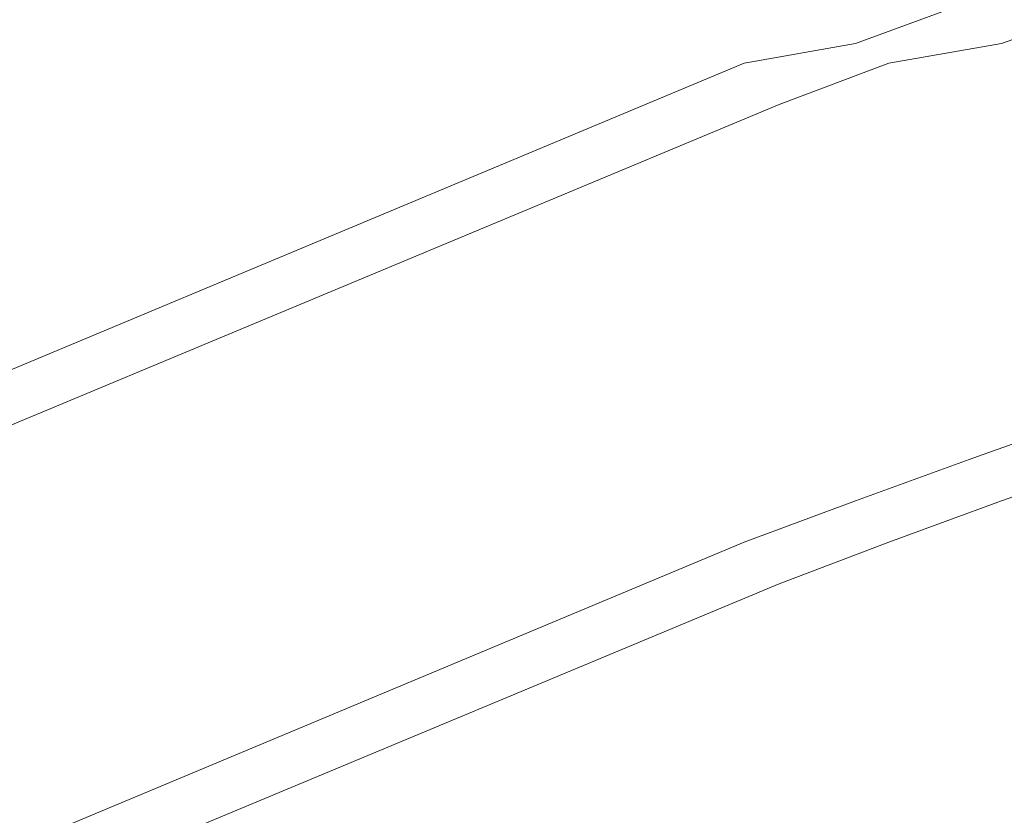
# Model space of a CAD drawing. Header units: millimetres. Extents: x 16408 to 141596, y -21057 to 26364.
# Tile 36 of 217: x 29369 to 29822, y 374 to 739. Entities that reach past the tile are written whole.
import ezdxf

# ---------------------------------------------------------------- set-up
doc = ezdxf.new("R2010")
doc.units = ezdxf.units.MM
doc.header["$MEASUREMENT"] = 0
doc.layers.add('0_Nr_pióra__103', color=7, linetype='Continuous', lineweight=5)

msp = doc.modelspace()

# ---------------------------------------------------------------- linework, layer by layer
at = {"layer": '0_Nr_pióra__103', "color": 7, "linetype": 'Continuous', "lineweight": 5}
for p, q in [((29753.21, 728.45), (29805.52, 747.48)), ((29820.36, 728.42), (29836.58, 734.25)), ((29702.14, 719.43), (29753.21, 728.45)), ((29768.63, 719.39), (29820.36, 728.42)), ((28978.41, 416.9), (29702.14, 719.43)), ((29718.13, 700.37), (29768.63, 719.39)), ((28974.59, 390.13), (29718.13, 700.37)), ((29805.52, 537.48), (29836.58, 548.52)), ((29753.21, 518.45), (29805.52, 537.48)), ((29820.36, 518.42), (29836.58, 524.25)), ((29702.14, 499.43), (29753.21, 518.45)), ((29768.63, 499.39), (29820.36, 518.42)), ((28978.41, 196.9), (29702.14, 499.43)), ((29718.13, 480.37), (29768.63, 499.39)), ((28974.59, 170.13), (29718.13, 480.37))]:
    msp.add_line(p, q, dxfattribs=at)

doc.saveas('drawing.dxf')
